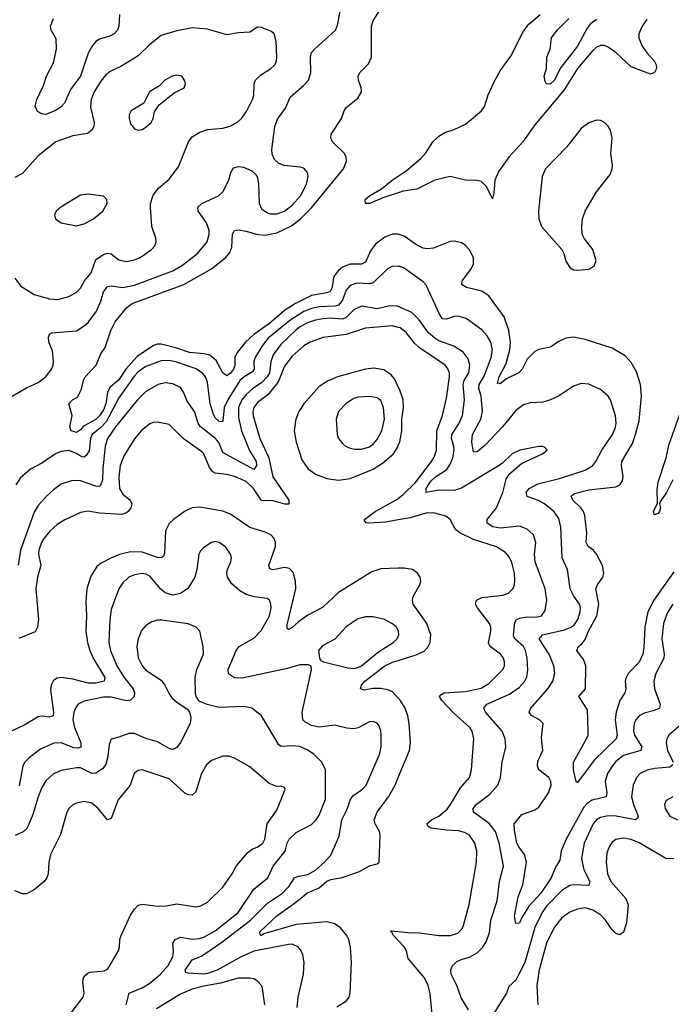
# Model space of a CAD drawing. Header units: inches. Extents: x 1550315 to 1685896, y 510706 to 640504.
# Tile 240 of 256: x 1598035 to 1601418, y 572753 to 577864. Entities that reach past the tile are written whole.
import ezdxf

# ---------------------------------------------------------------- set-up
doc = ezdxf.new("R2010")
doc.units = ezdxf.units.IN
doc.header["$MEASUREMENT"] = 0
doc.layers.add('B5597', color=7, linetype='Continuous')
doc.layers.add('B6507', color=7, linetype='Continuous')

msp = doc.modelspace()

# ---------------------------------------------------------------- linework, layer by layer
at = {"layer": 'B5597', "color": 5}
for points, elevation in [([(1597950, 575884.3), (1598070, 575953.6), (1598130, 575980.2), (1598169.7, 576010), (1598199.8, 576050), (1598208.7, 576070), (1598211.1, 576090), (1598205.6, 576145.6), (1598186, 576190), (1598184.8, 576215.2), (1598190, 576232), (1598202, 576238), (1598330, 576249.4), (1598370, 576274.2), (1598390, 576292.6), (1598434.3, 576350), (1598456.7, 576403.3), (1598470, 576451.4), (1598490, 576479.5), (1598510, 576483.1), (1598570, 576473.3), (1598630, 576485.8), (1598830, 576560.9), (1598880.2, 576590), (1598958, 576650), (1599008.1, 576710), (1599019.1, 576750), (1599017.9, 576770), (1599004.7, 576810), (1598961, 576870), (1598960.5, 576890), (1598980.7, 576910), (1599067.6, 576950), (1599089.7, 576970), (1599120.4, 577030), (1599131.1, 577070), (1599145.3, 577094.7), (1599170, 577101.3), (1599197.4, 577097.4), (1599239.3, 577079.3), (1599260.5, 577060.5), (1599267.9, 577047.9), (1599274.1, 577014.1), (1599277.8, 576910), (1599290, 576882.6), (1599320.5, 576860.5), (1599336.1, 576856.1), (1599370, 576856.8), (1599410, 576870.2), (1599450, 576901.8), (1599492.7, 576950), (1599524.4, 577010), (1599531.9, 577050), (1599528.2, 577070), (1599510, 577092.4), (1599490, 577098.5), (1599407.3, 577107.3), (1599378.6, 577118.6), (1599358, 577138), (1599346, 577166), (1599344.4, 577190), (1599358.8, 577310), (1599372.9, 577347.1), (1599415.2, 577404.8), (1599438.4, 577461.6), (1599510, 577523.1), (1599533.7, 577550), (1599546.8, 577590), (1599544.5, 577670), (1599550, 577692.9), (1599566.7, 577713.3), (1599673.7, 577810), (1599684.6, 577835.4), (1599710.9, 577970.9)], 540), ([(1600000, 576749.7), (1599999, 576750), (1599970, 576749.8), (1599930, 576735.4), (1599881.2, 576698.8), (1599856, 576664), (1599830, 576604.8), (1599810, 576595.2), (1599750, 576593.9), (1599731.4, 576588.6), (1599710, 576578.3), (1599690, 576561.6), (1599666.5, 576530), (1599655.5, 576470), (1599646.4, 576453.6), (1599630, 576445.8), (1599550, 576431.7), (1599466, 576390), (1599410, 576353.5), (1599332.5, 576287.5), (1599250.6, 576230), (1599207.5, 576190), (1599163.6, 576136.4), (1599151, 576110), (1599151, 576070), (1599144.4, 576050), (1599130, 576029.3), (1599110, 576014.3), (1599090, 576029.8), (1599055.4, 576095.4), (1599022.3, 576122.3), (1598992.3, 576130), (1598916.7, 576136.7), (1598850, 576159.1), (1598770, 576179), (1598750, 576178.7), (1598730, 576172.3), (1598644, 576116), (1598585.5, 576050), (1598550, 575994.9), (1598503.8, 575956.2), (1598491.2, 575930), (1598482.4, 575870), (1598470, 575838.8), (1598450, 575806.7), (1598430, 575788), (1598366.4, 575753.6), (1598350, 575734.7), (1598330, 575721), (1598302.7, 575730), (1598294.5, 575750), (1598307.3, 575810), (1598289.6, 575870), (1598309.4, 575890), (1598335.6, 575904.4), (1598354.9, 575945.1), (1598365.6, 575990), (1598375.2, 576010), (1598431.6, 576070), (1598456.4, 576130), (1598478, 576162), (1598507.4, 576250), (1598530, 576295.8), (1598591.8, 576370), (1598618.9, 576390), (1598886.8, 576490), (1599030, 576570.8), (1599104.4, 576630), (1599125, 576655), (1599136.9, 576683.1), (1599140.3, 576750), (1599150, 576770.3), (1599170, 576772.3), (1599210, 576766.3), (1599270, 576748.6), (1599310, 576744.8), (1599370, 576756.6), (1599445.9, 576794.1), (1599492.1, 576830), (1599550, 576886.5), (1599715, 577090), (1599730.6, 577130), (1599729.8, 577150), (1599720.3, 577170), (1599659.2, 577230), (1599649.6, 577250), (1599651.5, 577270), (1599706.3, 577350), (1599719.1, 577390), (1599730, 577408.2), (1599790, 577456.4), (1599809.7, 577490), (1599808.2, 577510), (1599793.7, 577550), (1599792.8, 577570), (1599800.5, 577590), (1599845.8, 577634.2), (1599861.5, 577670), (1599862, 577830), (1599870, 577857.6), (1599902.7, 577910)], 520), ([(1598553.4, 577890), (1598549.1, 577830), (1598542.4, 577810), (1598525.7, 577790), (1598502, 577778), (1598450, 577762), (1598430, 577749.8), (1598413.1, 577730), (1598390, 577689.7), (1598350, 577570.9), (1598298.3, 577501.7), (1598267.9, 577430), (1598248.8, 577410), (1598216.5, 577390), (1598170, 577372.4), (1598150, 577374.3), (1598126.5, 577386.5), (1598114.9, 577414.9), (1598123.7, 577450), (1598157.9, 577522.1), (1598174.2, 577570), (1598210, 577640.3), (1598225.9, 577710), (1598224.4, 577764.4), (1598198, 577810), (1598195.1, 577830), (1598210.7, 577870)], 540), ([(1598010, 576522.8), (1598041.2, 576481.2), (1598110, 576436.9), (1598190, 576414), (1598232.1, 576412.1), (1598290, 576426.7), (1598330.5, 576449.5), (1598350, 576470.3), (1598372.1, 576507.9), (1598405.1, 576550), (1598430, 576619.3), (1598470, 576645.7), (1598490, 576651.4), (1598510, 576648.4), (1598550, 576616.4), (1598590, 576609.1), (1598630, 576616.9), (1598660.9, 576630), (1598719.3, 576670), (1598737.2, 576690), (1598742.7, 576710), (1598741.2, 576730), (1598720.7, 576790), (1598713.5, 576890), (1598713.3, 576910), (1598727.4, 576952.6), (1598755.8, 576990), (1598810, 577035.3), (1598859.5, 577100.5), (1598910.7, 577229.3), (1598930, 577256), (1598970, 577280.2), (1599010, 577294), (1599090, 577301.2), (1599128.3, 577311.7), (1599167.3, 577332.7), (1599187.9, 577352.1), (1599214.5, 577390), (1599243, 577450), (1599249.9, 577470), (1599252.9, 577530), (1599259.3, 577550), (1599284.3, 577575.7), (1599338.7, 577610), (1599358.7, 577630), (1599367.6, 577650), (1599369.6, 577670), (1599365.6, 577750), (1599355.1, 577790), (1599341.6, 577801.6), (1599290, 577823.7), (1599270, 577824.5), (1599230, 577799.7), (1599170, 577795.4), (1599110, 577784.8), (1599010, 577815.1), (1598930, 577821.7), (1598850, 577806.2), (1598770, 577781.1), (1598710, 577734.5), (1598650, 577675.3), (1598559.6, 577620.4), (1598505, 577595), (1598482.8, 577577.2), (1598455.5, 577544.5), (1598422, 577490), (1598406.4, 577450), (1598403.2, 577410), (1598421.2, 577330), (1598420.3, 577310), (1598410, 577289.5), (1598387.7, 577272.3), (1598310, 577260.8), (1598222.4, 577230), (1598130, 577156.4), (1598050, 577064.7), (1598010, 577044.8)], 560), ([(1600000, 576965.2), (1599920.7, 576939.3), (1599852.4, 576910), (1599829.3, 576910), (1599828.3, 576930), (1599851.2, 576950), (1599913.9, 576986.1), (1599968.4, 577030), (1600000, 577051.2)], 480), ([(1600000, 576583.2), (1599970, 576584), (1599943.6, 576570), (1599870, 576498.5), (1599850, 576493.2), (1599784.6, 576495.4), (1599750, 576484.1), (1599730, 576459.3), (1599710, 576407.4), (1599690, 576381.2), (1599670, 576376.3), (1599590, 576373.5), (1599550, 576364.5), (1599510, 576348.7), (1599437.3, 576302.7), (1599324, 576210), (1599293.2, 576170), (1599256.6, 576110), (1599250.6, 576090), (1599251.6, 576050), (1599243.7, 576036.3), (1599199.8, 576010), (1599177.9, 575990), (1599114.6, 575890), (1599097, 575850), (1599090, 575779), (1599084.5, 575775.5), (1599070, 575777.4), (1599050, 575797.8), (1599039.9, 575819.9), (1599024.2, 575870), (1599010, 575982.9), (1598998.9, 576010), (1598986.4, 576026.4), (1598950.7, 576050.7), (1598850, 576086.4), (1598810, 576095.1), (1598770, 576093.5), (1598690, 576063.1), (1598650, 576035.8), (1598630, 576015.2), (1598550, 575901.2), (1598483.4, 575776.6), (1598454.4, 575745.6), (1598411.4, 575710), (1598402.8, 575690), (1598394.7, 575625.3), (1598379.2, 575600.8), (1598370, 575593.2), (1598350, 575598.1), (1598330, 575612), (1598290, 575626.8), (1598250, 575622.5), (1598221.5, 575610), (1598150, 575562.4), (1598091.7, 575530), (1598036.9, 575483.1), (1598014.9, 575450)], 540), ([(1600000, 576374.2), (1599990, 576378.5), (1599950, 576377.3), (1599890, 576362.5), (1599810, 576376.5), (1599770, 576357.4), (1599730, 576318.4), (1599710.1, 576309.9), (1599650, 576314.7), (1599610, 576311.3), (1599570, 576304), (1599528.4, 576290), (1599490.2, 576270), (1599470, 576253.7), (1599390, 576177.3), (1599350, 576124.8), (1599338.9, 576090), (1599331, 576030), (1599320.1, 576010), (1599290, 575978), (1599245.3, 575950), (1599210, 575918.3), (1599188.5, 575890), (1599170.9, 575850), (1599170, 575799.1), (1599187.1, 575730), (1599227.7, 575627.7), (1599262.5, 575570), (1599264.8, 575550), (1599250.7, 575529.3), (1599090, 575616.5), (1599068.7, 575668.7), (1599051.4, 575690), (1598971.6, 575751.6), (1598960.9, 575770), (1598941.6, 575830), (1598904.3, 575884.3), (1598886, 575930), (1598870, 575954), (1598830, 575974), (1598790, 575979), (1598754.4, 575970), (1598690, 575933.8), (1598647, 575890), (1598532.6, 575750), (1598490.1, 575690), (1598478.4, 575650), (1598465.8, 575534.2), (1598464.9, 575475.1), (1598454.8, 575445.2), (1598450, 575441.4), (1598430, 575442.6), (1598350, 575469.8), (1598308.5, 575471.5), (1598250, 575452), (1598210, 575423.5), (1598173.6, 575390), (1598130, 575341.4), (1598110, 575306.9), (1598039.8, 575110), (1598027.2, 575032.8)], 560), ([(1600000, 576266.1), (1599970, 576274.4), (1599830, 576262.4), (1599730, 576229.9), (1599610, 576214.8), (1599543.2, 576190), (1599509.3, 576170), (1599450, 576117.5), (1599410, 576065.4), (1599380.8, 575990), (1599368.7, 575971.3), (1599323.5, 575916.5), (1599270, 575876), (1599250.1, 575850), (1599244.6, 575830), (1599247, 575807), (1599281.7, 575690), (1599329, 575590), (1599349.7, 575490), (1599432.3, 575370), (1599431.7, 575348.3), (1599410.8, 575349.2), (1599350, 575365.8), (1599290, 575367.8), (1599249.4, 575430), (1599210, 575467.1), (1599150, 575492.8), (1599110, 575503.2), (1599050, 575509.2), (1599037, 575517), (1599019.4, 575539.4), (1598990, 575609.8), (1598980.7, 575620.7), (1598883.5, 575690), (1598810, 575762.4), (1598750, 575774.6), (1598730, 575773.6), (1598710, 575765.3), (1598665.8, 575730), (1598630, 575688.6), (1598578, 575602), (1598557.2, 575550), (1598549.2, 575489.2), (1598552.3, 575430), (1598570, 575400.1), (1598609.2, 575370), (1598617.7, 575350), (1598612.5, 575330), (1598597.3, 575310), (1598590, 575303.5), (1598564.5, 575295.5), (1598450, 575302), (1598390, 575312.3), (1598350, 575305.5), (1598270, 575268.3), (1598230, 575244), (1598191, 575209), (1598159.4, 575170), (1598147.6, 575150), (1598134.6, 575110), (1598132.7, 575090), (1598144.8, 575030), (1598126.9, 574970), (1598119.1, 574910), (1598131.9, 574750), (1598128, 574710), (1598114.6, 574685.4), (1598030, 574652.4)], 580), ([(1600000, 575958.7), (1599979.8, 575999.8), (1599962, 576022), (1599925.5, 576045.5), (1599874.1, 576054.1), (1599830, 576050.5), (1599684.4, 576010), (1599632.4, 575987.6), (1599590, 575960.3), (1599510, 575869.8), (1599483.9, 575830), (1599467.8, 575790), (1599459.3, 575730), (1599470, 575670.4), (1599499.3, 575579.3), (1599530, 575534), (1599570, 575504.6), (1599630, 575481.8), (1599690, 575474.3), (1599750, 575483), (1599870, 575530.8), (1599918.4, 575561.6), (1599975.2, 575610), (1599996.4, 575643.6), (1600000, 575652.8)], 620), ([(1600000, 575267.3), (1599935.7, 575255.7), (1599848, 575250), (1599832.8, 575252.8), (1599824.6, 575264.6), (1599824.8, 575270), (1599879.9, 575310), (1599989.2, 575370.8), (1600000, 575378.9)], 580), ([(1600000, 575016.2), (1599910, 575013.6), (1599863, 574997), (1599690.1, 574889.9), (1599607.6, 574812.4), (1599530, 574773.6), (1599481.5, 574738.5), (1599450, 574709), (1599430, 574698), (1599422.8, 574702.8), (1599423.2, 574723.2), (1599468.1, 574910), (1599467.3, 574950), (1599454.6, 574994.6), (1599434.9, 575014.9), (1599410, 575020.8), (1599350, 575008), (1599332.9, 575012.9), (1599327.6, 575030), (1599363.1, 575130), (1599362.4, 575150), (1599355.4, 575170), (1599338, 575190), (1599310, 575204), (1599230, 575228.3), (1599130, 575296.7), (1599090, 575312.5), (1598970, 575332.6), (1598930.1, 575329.9), (1598890, 575311.6), (1598832.6, 575270), (1598810, 575248.5), (1598791.6, 575210), (1598786.2, 575093.8), (1598780.7, 575079.3), (1598770.2, 575069.8), (1598750, 575072.5), (1598670, 575100.1), (1598610, 575101.7), (1598553.2, 575086.8), (1598511.7, 575070), (1598457.4, 575042.6), (1598435.4, 575024.6), (1598405, 574975), (1598383.7, 574910), (1598378.3, 574841.7), (1598381.8, 574770), (1598377.6, 574690), (1598386.5, 574630), (1598398.5, 574590), (1598415.5, 574550), (1598477.5, 574450), (1598472.9, 574430), (1598430, 574420.1), (1598390, 574420.5), (1598310, 574440.1), (1598251, 574449), (1598230, 574445.8), (1598210, 574434), (1598198, 574410), (1598194.5, 574385.5), (1598210.6, 574270), (1598209.2, 574250.8), (1598190, 574243.2), (1598150, 574248.1), (1598130, 574245.6), (1598058.5, 574201.5), (1597970, 574161)], 620), ([(1599475.5, 572735.5), (1599480.8, 572790), (1599508.3, 572910), (1599511.1, 572970), (1599504.2, 573010), (1599496.9, 573030), (1599482, 573050), (1599450, 573064.4), (1599430, 573063.9), (1599250, 573028), (1599181.9, 572998.1), (1599059.7, 572930), (1599010, 572913.1), (1598989.9, 572909.9), (1598910, 572915.1), (1598897.2, 572917.2), (1598894, 572930), (1598930, 572984.2), (1598977.9, 573002.1), (1599083.8, 573076.2), (1599232.7, 573190), (1599321.6, 573278.4), (1599399.2, 573330), (1599433.5, 573366.5), (1599461.1, 573410), (1599481.7, 573418.3), (1599530, 573427.2), (1599570, 573448.9), (1599617.4, 573490), (1599650, 573527), (1599694, 573626), (1599707.1, 573710), (1599734.3, 573765.7), (1599750, 573811.8), (1599765.1, 573834.9), (1599814, 573870), (1599833.2, 573890), (1599902.4, 574050), (1599910.8, 574090), (1599911.9, 574150), (1599910, 574174), (1599899.6, 574199.6), (1599890, 574212.8), (1599870, 574221.1), (1599850, 574219.1), (1599791.3, 574188.7), (1599770, 574183.5), (1599733, 574187), (1599670, 574202), (1599590, 574191.6), (1599550, 574199.8), (1599516.5, 574216.5), (1599504.8, 574230), (1599502, 574270), (1599548.9, 574488.9), (1599548, 574508), (1599534.6, 574514.6), (1599490, 574515.1), (1599424.6, 574495.4), (1599190, 574446.2), (1599150, 574447.6), (1599124.4, 574464.4), (1599119.7, 574470), (1599117.7, 574490), (1599157.8, 574590), (1599173.7, 574610), (1599250, 574653.5), (1599290, 574694.9), (1599331.2, 574770), (1599340.2, 574810), (1599338.9, 574830), (1599331.4, 574851.4), (1599319.6, 574859.6), (1599251.3, 574868.7), (1599210, 574880.6), (1599178.4, 574898.4), (1599135.9, 574935.9), (1599112.8, 574970), (1599109.7, 574990), (1599113, 575010), (1599131.5, 575050), (1599134, 575070), (1599129.6, 575089.6), (1599105.1, 575125.1), (1599070, 575149.3), (1599050, 575154.5), (1599030, 575149.4), (1598990, 575124.5), (1598973, 575107), (1598964.2, 575090), (1598955.2, 575010), (1598944.9, 574970), (1598908, 574912), (1598870, 574885.3), (1598830, 574875.9), (1598790, 574888.2), (1598766.9, 574906.9), (1598710, 574974.6), (1598690, 574986), (1598670, 574988.9), (1598630, 574982.2), (1598602, 574970), (1598570, 574941.3), (1598550, 574909.5), (1598510, 574802.7), (1598502.3, 574750), (1598497.3, 574630), (1598507, 574590), (1598538.7, 574510), (1598577.3, 574450), (1598623.9, 574390), (1598631.6, 574370), (1598628.7, 574350), (1598610, 574331.3), (1598590, 574327.7), (1598510, 574346.4), (1598470, 574347.5), (1598370, 574325.6), (1598339, 574310), (1598326.3, 574293.7), (1598316.6, 574270), (1598310.7, 574230), (1598318.9, 574190), (1598351.9, 574110), (1598351.9, 574088.1), (1598336.9, 574083.1), (1598315.4, 574084.6), (1598250, 574109.9), (1598212, 574108), (1598142.9, 574077.1), (1598085.5, 574034.5), (1598062.4, 574010), (1598051.1, 573990), (1598032.7, 573887.3)], 640), ([(1598587.5, 572750), (1598603.5, 572810), (1598670, 572838.1), (1598710, 572861.9), (1598766.4, 572910), (1598806, 572954), (1598830, 572998.4), (1598833.2, 573026.8), (1598830.5, 573070), (1598841.4, 573090), (1598870, 573101.4), (1598930, 573091.6), (1598966, 573094), (1598990, 573100.9), (1599050, 573134.1), (1599168.8, 573230), (1599249.5, 573350.5), (1599322.2, 573410), (1599350.8, 573470), (1599412.3, 573547.7), (1599423.2, 573590), (1599433.2, 573610), (1599470, 573644), (1599550, 573686.5), (1599574.4, 573710), (1599590, 573734), (1599622.3, 573817.7), (1599623.1, 573970), (1599604.1, 574010), (1599563.5, 574050), (1599530, 574072.5), (1599490, 574090.5), (1599450, 574095.3), (1599391.5, 574091.5), (1599379.5, 574099.5), (1599290, 574249.6), (1599240.7, 574290), (1599198.8, 574298.8), (1599070, 574294), (1599008.8, 574308.8), (1598966, 574326), (1598950.8, 574350.8), (1598947, 574367), (1598945.6, 574450), (1598953.9, 574490), (1598988.8, 574570), (1598987.7, 574610), (1598969.7, 574690), (1598951.3, 574711.3), (1598910, 574727.2), (1598773.1, 574746.9), (1598750, 574746.8), (1598721.2, 574738.8), (1598690, 574719.8), (1598667.3, 574692.7), (1598649.4, 574650.6), (1598642.2, 574610), (1598650, 574550.6), (1598670, 574509.2), (1598690, 574486.8), (1598770, 574434.7), (1598789.1, 574409.1), (1598810, 574363.6), (1598824.1, 574344.1), (1598850, 574320.8), (1598905.2, 574285.2), (1598915.8, 574270), (1598923, 574243), (1598920.7, 574210), (1598870, 574112.6), (1598850, 574085.4), (1598830, 574076), (1598810, 574080.9), (1598750, 574115.6), (1598690, 574133.3), (1598630, 574157.8), (1598601.4, 574158.6), (1598550, 574138.7), (1598510, 574129), (1598499, 574101), (1598491.5, 574030), (1598482.1, 573997.9), (1598464.8, 573975.2), (1598430, 573952.6), (1598410, 573951.2), (1598350, 573979.6), (1598330, 573980.5), (1598250, 573966.3), (1598210, 573949.8), (1598170, 573912.1), (1598150, 573877.4), (1598130.6, 573829.4), (1598102.6, 573737.4), (1598073, 573667), (1598052.4, 573647.6), (1598011.6, 573628.4)], 660), ([(1600000, 574692.6), (1599990.9, 574710), (1599970, 574728.6), (1599929.5, 574750), (1599870, 574764.8), (1599830, 574763.5), (1599790, 574752.9), (1599730, 574712.3), (1599670, 574647.6), (1599606.1, 574613.9), (1599586.8, 574590), (1599591.3, 574550), (1599598, 574538), (1599612, 574530), (1599738.9, 574498.9), (1599770, 574496.3), (1599790, 574501.2), (1599810, 574510.1), (1599897.1, 574582.9), (1599973.5, 574630), (1599995.3, 574650), (1600000, 574661.5)], 640), ([(1600000, 574342.1), (1599970, 574374.2), (1599945.8, 574385.8), (1599910, 574392.8), (1599868, 574392), (1599823.8, 574383.8), (1599804, 574390), (1599809.8, 574410), (1599826.7, 574430), (1599930, 574510.1), (1599970, 574528), (1600000, 574537.3)], 620), ([(1598290, 572693), (1598365.1, 572790), (1598369.7, 572810.3), (1598362.8, 572870), (1598366.8, 572890), (1598376, 572904), (1598390, 572915.8), (1598401.2, 572918.8), (1598473.6, 572926.4), (1598490, 572935.3), (1598501.7, 572950), (1598547.1, 573030), (1598553.7, 573050), (1598555.1, 573090), (1598561.3, 573110), (1598610, 573214.8), (1598630, 573247.3), (1598650, 573267.7), (1598670, 573272.4), (1598750, 573262.6), (1598795.4, 573264.6), (1598850, 573274.9), (1598950, 573259.5), (1598975.6, 573264.4), (1599010, 573282.4), (1599090, 573360.2), (1599138.2, 573430), (1599158.4, 573470), (1599218.8, 573541.2), (1599241.9, 573558.1), (1599271.1, 573570), (1599297.3, 573590), (1599307.5, 573610), (1599320.3, 573690), (1599370, 573760.7), (1599406, 573850), (1599412.7, 573870), (1599410, 573878), (1599390, 573885.2), (1599370, 573883.7), (1599330, 573898.7), (1599230, 573985.7), (1599150, 574031.1), (1599120.6, 574040.6), (1599090, 574041), (1599030, 574018.3), (1599004, 573996), (1598978.6, 573950), (1598950, 573856.2), (1598930, 573839.1), (1598910, 573840.9), (1598890, 573850.9), (1598810, 573923.2), (1598670, 573969.7), (1598650, 573966.3), (1598628.8, 573950), (1598608.9, 573890), (1598546.5, 573813.5), (1598510, 573718), (1598490, 573709.5), (1598443.1, 573770), (1598410, 573796.2), (1598370, 573804.8), (1598330, 573797.4), (1598311.4, 573788.6), (1598290.2, 573769.8), (1598279.6, 573750), (1598245.9, 573634.1), (1598195.4, 573530), (1598186.9, 573490), (1598182.3, 573430), (1598175.6, 573410), (1598161.2, 573390), (1598110, 573346.3), (1598070, 573326.8), (1598050, 573326.4), (1598010, 573342)], 680), ([(1599680.5, 572739.5), (1599731.2, 572770), (1599744.8, 572790), (1599750.8, 572810), (1599758, 572970), (1599752.7, 573050), (1599744.2, 573090), (1599733.8, 573110), (1599700.3, 573150), (1599670, 573170.8), (1599630, 573181.6), (1599470, 573167.4), (1599302, 573118), (1599290, 573109.9), (1599286, 573110), (1599281.7, 573121.7), (1599282.7, 573130), (1599370, 573212.4), (1599462.3, 573277.7), (1599528.7, 573331.3), (1599590, 573356.6), (1599630, 573392), (1599650, 573400.5), (1599708.9, 573411.1), (1599798.5, 573441.5), (1599850, 573472), (1599890, 573481.6), (1599900.9, 573490), (1599906.7, 573630), (1599902.4, 573650), (1599880.9, 573690), (1599875.6, 573710), (1599890.8, 573750), (1599950, 573829.2), (1599983.4, 573890), (1600000, 573929.9)], 620), ([(1600000, 573084.3), (1599975, 573110), (1599967.2, 573127.2), (1599959.5, 573130), (1599966.3, 573133.7), (1600000, 573130.1)], 580), ([(1599307.4, 572750), (1599295.2, 572835.2), (1599289.7, 572850), (1599270, 572873), (1599250, 572884.4), (1599230, 572888.5), (1599168.8, 572888.8), (1599077.5, 572862.5), (1598990, 572847.8), (1598930, 572830.8), (1598870, 572804.8), (1598745.7, 572730)], 660)]:
    msp.add_lwpolyline(points, dxfattribs=dict(at, elevation=elevation))
for points, elevation in [([(1598850, 577576.3), (1598826, 577570), (1598787.7, 577550), (1598760.4, 577519.6), (1598708.4, 577490), (1598678.8, 577430), (1598613.4, 577390), (1598603.8, 577370), (1598603.1, 577350), (1598610, 577322.8), (1598630, 577297.3), (1598650.6, 577290.6), (1598670, 577294.4), (1598690, 577305.3), (1598716.9, 577330), (1598727.6, 577350), (1598734, 577386), (1598758.9, 577421.1), (1598836.6, 577483.4), (1598889.3, 577510.7), (1598896, 577530), (1598892.9, 577547.1), (1598877.2, 577570)], 580), ([(1598390, 576958), (1598350, 576953.6), (1598248, 576890), (1598224.4, 576870), (1598216.4, 576850), (1598220.5, 576830), (1598250, 576808.8), (1598330, 576793.7), (1598370, 576804.2), (1598418.4, 576830), (1598466, 576870), (1598488.7, 576910), (1598488, 576930), (1598470, 576948)], 580), ([(1599850, 575908.2), (1599790, 575904.5), (1599770, 575898), (1599730, 575870.8), (1599689.2, 575830), (1599678.2, 575790), (1599682.3, 575710), (1599690.3, 575690), (1599710, 575663.7), (1599726.4, 575650), (1599750, 575639.7), (1599774.2, 575634.2), (1599810, 575634), (1599850, 575646.8), (1599870, 575661), (1599890, 575683.9), (1599915, 575730), (1599928.6, 575790), (1599923.9, 575850), (1599910, 575886.9), (1599890, 575901.5)], 640)]:
    msp.add_lwpolyline(points, close=True, dxfattribs=dict(at, elevation=elevation))
at = {"layer": 'B6507', "color": 5}
for points, elevation in [([(1600000, 577051.2), (1600041.1, 577078.9), (1600116.6, 577143.4), (1600145.2, 577174.8), (1600179.8, 577230), (1600210, 577259.6), (1600241.7, 577278.3), (1600290, 577294), (1600350, 577320.7), (1600432.9, 577390), (1600447.2, 577412.8), (1600466.4, 577473.6), (1600498.1, 577541.9), (1600530, 577598.9), (1600585.1, 577674.9), (1600650, 577803.8), (1600678.8, 577841.2), (1600736.2, 577890)], 480), ([(1601290, 577865.1), (1601266, 577830), (1601249.1, 577790), (1601249.1, 577770), (1601263.9, 577730), (1601290, 577691.8), (1601328.7, 577650), (1601338.9, 577630), (1601340.3, 577610), (1601330, 577589.5), (1601310, 577580.5), (1601210, 577619.4), (1601131.6, 577691.6), (1601090, 577721.7), (1601070, 577729.1), (1601050, 577729.8), (1601030, 577721.1), (1601010, 577703.7), (1600930.6, 577610), (1600861, 577499), (1600710, 577317.4), (1600647.1, 577230), (1600574.9, 577150), (1600522.7, 577077.3), (1600501.9, 577030), (1600497, 576963), (1600490, 576933.2), (1600457.7, 576997.7), (1600430, 577023.8), (1600410, 577028.9), (1600349.9, 577029.9), (1600270, 577049.4), (1600189.4, 577030.6), (1600095.9, 576984.1), (1600026.2, 576973.8), (1600000, 576965.2)], 480), ([(1601030, 577864.3), (1600998.6, 577841.4), (1600980.6, 577819.4), (1600930, 577727), (1600844.1, 577615.9), (1600810, 577548.1), (1600790, 577531.2), (1600770, 577529.6), (1600762.2, 577542.2), (1600758.3, 577570), (1600769.6, 577610), (1600772.3, 577670), (1600789.2, 577710), (1600795.6, 577770), (1600824.7, 577810), (1600884.8, 577870)], 460), ([(1601430, 574998.2), (1601326.7, 574850), (1601295.7, 574790), (1601280.7, 574710), (1601275.3, 574604.7), (1601269.5, 574570), (1601250, 574528.2), (1601194.5, 574470), (1601183.5, 574450), (1601178.8, 574430), (1601182.3, 574390), (1601177.1, 574370), (1601151.2, 574330), (1601131.4, 574268.6), (1601125.9, 574230), (1601137.2, 574150), (1601131.8, 574130), (1601018.6, 574021.4), (1600930, 573903.7), (1600924.5, 573910), (1600909.8, 573970), (1600909.8, 574010), (1600977.3, 574130), (1600985.2, 574150), (1600986.6, 574170), (1600981.8, 574281.8), (1600936.8, 574350), (1600971.6, 574390), (1600973.1, 574510), (1600962.3, 574542.3), (1600928, 574590), (1600935.9, 574610), (1600955, 574625), (1600970, 574645.8), (1600987.9, 574690), (1601030.9, 574770), (1601041.2, 574830), (1601026.2, 574910), (1601033.9, 574930), (1601062.8, 574970), (1601067.4, 574990), (1601059.9, 575030), (1601029.8, 575090), (1601012.9, 575110), (1600986.6, 575130), (1600975.7, 575150), (1600978.3, 575198.3), (1600968.4, 575290), (1600961, 575310), (1600948.2, 575330), (1600906.1, 575370), (1600897.4, 575390), (1600915.1, 575404.9), (1600990, 575423.9), (1601130, 575438.2), (1601150.5, 575449.5), (1601163.5, 575470), (1601168, 575492), (1601159.1, 575550), (1601160.9, 575570), (1601215.6, 575664.4), (1601232.4, 575710), (1601250, 575780.7), (1601263, 575910), (1601257.3, 575970), (1601236.4, 576036.4), (1601210, 576084.2), (1601178.9, 576118.9), (1601110, 576158.3), (1600970, 576204), (1600910, 576215.8), (1600870, 576211.1), (1600830, 576191.1), (1600790, 576163.5), (1600730, 576150.9), (1600710, 576141.8), (1600670, 576101), (1600643.4, 576050), (1600626.8, 576030), (1600561.3, 575998.7), (1600530, 575973.7), (1600522.5, 575977.5), (1600514.6, 575974.6), (1600523.8, 576010), (1600560.2, 576079.8), (1600579.3, 576150), (1600583.1, 576190), (1600574.5, 576250), (1600550, 576322), (1600470, 576429.8), (1600433.7, 576453.7), (1600354.1, 576474.1), (1600329.2, 576489.2), (1600333.3, 576510), (1600379.4, 576570), (1600390, 576597.3), (1600390.6, 576630), (1600369.9, 576669.9), (1600350, 576692.1), (1600330, 576706), (1600290, 576714.5), (1600270, 576711.9), (1600183, 576677), (1600150, 576674), (1600130, 576677.2), (1600094.3, 576694.3), (1600030, 576740.2), (1600000, 576749.7)], 520), ([(1601425, 574830), (1601396.8, 574783.2), (1601377.7, 574730), (1601368.1, 574650), (1601380.5, 574570), (1601378.5, 574550), (1601337.7, 574470), (1601327.4, 574430), (1601330.8, 574390), (1601359.5, 574310), (1601355.9, 574290), (1601330, 574277.2), (1601276.3, 574263.7), (1601250.3, 574250), (1601233, 574230), (1601225.4, 574210), (1601221.5, 574170), (1601226.1, 574150), (1601265, 574090), (1601259.5, 574070), (1601170, 574044.9), (1601130, 574012.7), (1601110.5, 573989.5), (1601086.7, 573950), (1601073.5, 573910), (1601082.3, 573850), (1601079.6, 573830), (1601007.2, 573812.8), (1600982.8, 573797.2), (1600963.6, 573776.4), (1600871.1, 573610), (1600845.8, 573550), (1600839.1, 573500.9), (1600816, 573464), (1600794.6, 573410), (1600741, 573330), (1600678.3, 573261.7), (1600640.3, 573199.7), (1600630, 573174), (1600610, 573172.7), (1600603.7, 573210), (1600623.4, 573310), (1600646.2, 573373.8), (1600666.7, 573490), (1600655.8, 573530), (1600625.8, 573570), (1600616.2, 573590), (1600603.9, 573656.1), (1600602.4, 573690), (1600641.6, 573738.4), (1600710, 573762), (1600730, 573776.8), (1600780.2, 573850), (1600794, 573890), (1600792.4, 573910), (1600782.3, 573930), (1600729.9, 573969.9), (1600722.5, 573990), (1600725.3, 574014.7), (1600750.8, 574070), (1600743.8, 574136.2), (1600753.2, 574210), (1600734, 574230), (1600692.1, 574252.1), (1600680.5, 574270), (1600687.8, 574290), (1600777.4, 574390), (1600802.3, 574430), (1600812.9, 574470), (1600807.2, 574510), (1600783.2, 574570), (1600732.5, 574650), (1600749.2, 574670.8), (1600864, 574696), (1600897.8, 574710), (1600914.9, 574725.1), (1600931.6, 574750), (1600944.9, 574790), (1600945.7, 574810), (1600940.2, 574830), (1600911.4, 574871.4), (1600893.3, 574910), (1600878.6, 575010), (1600851.2, 575071.2), (1600844.1, 575230), (1600834.2, 575274.2), (1600809.3, 575309.3), (1600759.2, 575350), (1600727.8, 575367.8), (1600668.5, 575388.5), (1600663.9, 575410), (1600679.5, 575430), (1600724.7, 575455.3), (1600837.4, 575482.6), (1600970, 575526.1), (1601009.8, 575550), (1601026.3, 575570), (1601056.5, 575630), (1601112.2, 575710), (1601127.3, 575747.3), (1601130.6, 575770), (1601127.2, 575807.2), (1601101.1, 575890), (1601089.6, 575910), (1601050, 575944.7), (1600990, 575972.6), (1600950, 575975.8), (1600910, 575962), (1600832.4, 575910), (1600790, 575889.8), (1600750, 575879.2), (1600685.5, 575874.5), (1600650, 575865.1), (1600610, 575835.8), (1600541.1, 575750), (1600450, 575653.8), (1600410, 575620.3), (1600390, 575618), (1600381.3, 575670), (1600385.8, 575710), (1600428.9, 575790), (1600437.3, 575830), (1600431.1, 575910), (1600418, 575950), (1600419.7, 575970), (1600446.4, 576013.6), (1600482.1, 576110), (1600488.7, 576150), (1600481.3, 576190), (1600462.1, 576222.1), (1600433.9, 576253.9), (1600352.5, 576312.5), (1600310, 576324.6), (1600290, 576322.9), (1600250, 576309.2), (1600230, 576311.7), (1600214.5, 576334.5), (1600144.9, 576484.9), (1600130, 576503.5), (1600030, 576573.5), (1600010, 576582.9), (1600000, 576583.2)], 540), ([(1600364.8, 572724.8), (1600326.6, 572786.6), (1600306.5, 572846.5), (1600275.1, 572910), (1600273.3, 572930), (1600280.4, 572950), (1600304.8, 572975.2), (1600332.3, 572987.7), (1600370, 572996.8), (1600410, 573020.2), (1600439.4, 573050), (1600458.7, 573081.3), (1600473.8, 573126.2), (1600480.9, 573190), (1600514.1, 573290), (1600526, 573390), (1600546, 573470), (1600523.7, 573590), (1600505.2, 573650), (1600472.1, 573692.1), (1600390.8, 573750), (1600389.8, 573770), (1600405.3, 573790), (1600475.9, 573844.1), (1600517.8, 573890), (1600530.6, 573929.4), (1600539.1, 574010), (1600557.8, 574090), (1600554.5, 574130), (1600539.5, 574170), (1600452.5, 574270), (1600444.2, 574290), (1600459.8, 574310), (1600577.3, 574362.7), (1600630, 574399.7), (1600656.5, 574430), (1600666.9, 574453.1), (1600673.1, 574486.9), (1600669.9, 574550.1), (1600660.4, 574590), (1600650, 574609.8), (1600607.5, 574647.5), (1600600.7, 574660.7), (1600597.7, 574670), (1600605.2, 574734.8), (1600613.1, 574750), (1600630, 574757.6), (1600670, 574763.3), (1600717.7, 574762.3), (1600744, 574770), (1600762.9, 574797.1), (1600771.3, 574850), (1600763.2, 574910), (1600711.2, 575050), (1600707.9, 575090), (1600713.7, 575150), (1600701.8, 575190), (1600670, 575219.4), (1600630, 575234.8), (1600530, 575224.5), (1600491, 575231), (1600462.4, 575250), (1600461.2, 575270), (1600510, 575330.3), (1600543.2, 575410), (1600560.9, 575479.1), (1600576.2, 575503.8), (1600640.5, 575559.5), (1600748.7, 575610), (1600773.2, 575630), (1600763.1, 575643.1), (1600750, 575648.7), (1600730, 575649), (1600631.3, 575630), (1600590.7, 575610), (1600539.9, 575560.1), (1600516, 575544), (1600328.7, 575431.3), (1600290, 575420.1), (1600210, 575421.1), (1600145.4, 575410), (1600145.2, 575430), (1600170, 575467.9), (1600193.9, 575490), (1600251.7, 575528.3), (1600267.6, 575552.4), (1600283.1, 575590), (1600289.9, 575630), (1600289, 575650), (1600276.7, 575690), (1600278.6, 575710), (1600314.4, 575765.6), (1600333.4, 575810), (1600344, 575890), (1600337.3, 575970), (1600343, 575990), (1600366.6, 576030), (1600372.1, 576070), (1600363.3, 576103.3), (1600337.3, 576137.3), (1600289.5, 576169.5), (1600210, 576196.9), (1600189.8, 576210), (1600157.9, 576237.9), (1600107.3, 576307.3), (1600070, 576343.9), (1600000, 576374.2)], 560), ([(1600000, 575378.9), (1600023.4, 575396.6), (1600090, 575462.2), (1600173.5, 575570), (1600186.8, 575593.2), (1600198.7, 575630), (1600200.8, 575730), (1600229.3, 575810), (1600250, 575899.1), (1600265.5, 576010), (1600265.6, 576030), (1600255.5, 576055.5), (1600243.1, 576070), (1600110, 576159.9), (1600084.5, 576184.5), (1600040.5, 576240.5), (1600010, 576263.4), (1600000, 576266.1)], 580), ([(1600000, 575652.8), (1600007.6, 575672.4), (1600017.9, 575730), (1600018.8, 575790), (1600027.7, 575850), (1600025.6, 575890), (1600006.2, 575946.2), (1600000, 575958.7)], 620), ([(1601425.5, 575474.5), (1601393, 575410), (1601359.3, 575360.7), (1601357, 575350), (1601362, 575330), (1601356, 575310), (1601350, 575301), (1601330, 575294), (1601326, 575310), (1601346.6, 575353.4), (1601344.3, 575424.3), (1601350, 575463.1), (1601390.9, 575589.1), (1601405.6, 575654.4), (1601481, 575870)], 480), ([(1600000, 573130.1), (1600050, 573124.7), (1600110, 573124.5), (1600210.5, 573109.5), (1600270, 573109.4), (1600310, 573122.7), (1600330, 573143.1), (1600338.9, 573161.1), (1600368.6, 573271.4), (1600405.9, 573490), (1600408.5, 573550), (1600398.3, 573590), (1600370.8, 573630), (1600344.8, 573644.8), (1600312.5, 573652.5), (1600250, 573655.9), (1600170, 573667.4), (1600155.7, 573675.7), (1600148.2, 573690), (1600173.1, 573710), (1600210.6, 573729.4), (1600253.7, 573766.3), (1600272, 573790), (1600322.8, 573877.2), (1600369.7, 573930), (1600380.9, 573970), (1600392.2, 574130), (1600383.9, 574170), (1600371.3, 574190), (1600286.3, 574266.3), (1600226.8, 574330), (1600214.2, 574350), (1600220.7, 574359.3), (1600239.3, 574370), (1600350, 574376.5), (1600430, 574394.2), (1600470, 574418.1), (1600543.7, 574490), (1600551.3, 574510), (1600552, 574530), (1600545.8, 574550), (1600530.7, 574570), (1600477.5, 574610), (1600469.4, 574629.4), (1600480.5, 574690), (1600480.6, 574710), (1600474.5, 574730), (1600410.7, 574810), (1600401.1, 574830), (1600406.9, 574850), (1600434.8, 574865.2), (1600543.3, 574876.7), (1600573.2, 574886.8), (1600595.4, 574910), (1600603.9, 574930), (1600606, 574954), (1600602.9, 574990), (1600590, 575045.6), (1600575.2, 575075.2), (1600557.3, 575097.3), (1600510, 575127.4), (1600390, 575165.8), (1600319.6, 575199.6), (1600297.3, 575217.3), (1600269.8, 575269.8), (1600247.3, 575287.3), (1600190, 575301.4), (1600150, 575303.9), (1600061.6, 575278.4), (1600000, 575267.3)], 580), ([(1600000, 574537.3), (1600093.5, 574566.5), (1600133.8, 574586.2), (1600154.1, 574605.9), (1600166.6, 574630), (1600169.9, 574670), (1600149.1, 574730), (1600077, 574830), (1600073.8, 574850), (1600077.7, 574870), (1600112.9, 574930), (1600118, 574950), (1600113.7, 574970), (1600099.7, 574990), (1600073.3, 575010), (1600030, 575017), (1600000, 575016.2)], 620), ([(1600000, 574661.5), (1600003.5, 574670), (1600001.4, 574690), (1600000, 574692.6)], 640), ([(1600000, 573929.9), (1600058.3, 574070), (1600063.9, 574110), (1600057.3, 574210), (1600050.5, 574250), (1600035.2, 574290), (1600010, 574331.4), (1600000, 574342.1)], 620), ([(1601470, 574207), (1601404.7, 574150), (1601394, 574130), (1601390.2, 574110), (1601397.5, 574070), (1601428, 574010)], 560), ([(1601424.9, 573995.1), (1601410, 573984.5), (1601330, 573977.1), (1601291.7, 573968.3), (1601256.5, 573950), (1601237.2, 573930), (1601219.8, 573890), (1601210.8, 573830), (1601221.2, 573790), (1601246, 573730), (1601241.8, 573718.2), (1601232.2, 573710), (1601131.1, 573728.9), (1601089.2, 573730.8), (1601050, 573722.6), (1601030, 573710.5), (1601012.1, 573690), (1600964.7, 573590), (1600950.7, 573510), (1600963.1, 573450), (1600994.4, 573390), (1600990.2, 573370), (1600910, 573373.2), (1600890, 573369.3), (1600850, 573342.8), (1600770, 573262.5), (1600748, 573230), (1600710, 573150.8), (1600657.1, 572970), (1600610, 572878.8), (1600574.1, 572845.9), (1600562.1, 572810), (1600490, 572694.1)], 560), ([(1601424.7, 573830), (1601390.8, 573810), (1601383, 573790), (1601385.5, 573770), (1601410.8, 573730), (1601449.1, 573710.9)], 580), ([(1601430, 573508.5), (1601390, 573509.7), (1601250, 573591.7), (1601210, 573608.5), (1601170, 573615.4), (1601130, 573608.7), (1601110, 573594.8), (1601094.2, 573570), (1601083.4, 573536.6), (1601078.6, 573490), (1601086.7, 573430), (1601104.4, 573390), (1601181.9, 573301.9), (1601194.5, 573270), (1601184.8, 573175.2), (1601170, 573127.3), (1601150, 573113.3), (1601130, 573119.7), (1601110, 573138.7), (1601075.8, 573190), (1601050, 573217.8), (1601010, 573242.3), (1600970, 573252.7), (1600930, 573247.4), (1600890, 573230.8), (1600850, 573200.8), (1600810, 573150.9), (1600770, 573069.7), (1600731, 572931), (1600720.1, 572850), (1600725.4, 572750)], 580), ([(1600178.1, 572681.9), (1600166.6, 572806.6), (1600155.2, 572850), (1600135.6, 572890), (1600052.2, 572990), (1600042.5, 573030), (1600031.6, 573051.6), (1600000, 573084.3)], 580)]:
    msp.add_lwpolyline(points, dxfattribs=dict(at, elevation=elevation))
at = {"layer": 'B6507', "color": 5, "elevation": 520}
msp.add_lwpolyline([(1601030, 577342), (1600990, 577327.6), (1600950, 577298.4), (1600875.7, 577204.3), (1600764.9, 577090), (1600747.6, 577050), (1600728.4, 576870), (1600730.2, 576830), (1600744.2, 576790), (1600848.7, 576670), (1600859.5, 576650), (1600870.4, 576610), (1600890, 576578), (1600910, 576565.7), (1600930, 576563.7), (1600990, 576568.4), (1601016.3, 576583.7), (1601027, 576613), (1601011.1, 576670), (1600966.5, 576726.5), (1600955.4, 576750), (1600952.3, 576790), (1600957.3, 576830), (1600971.1, 576870), (1601029.8, 576970), (1601100.5, 577059.5), (1601111, 577090), (1601112.1, 577107.9), (1601103.9, 577170), (1601109.8, 577250), (1601102.3, 577290), (1601090, 577311.3), (1601070, 577329.7), (1601050, 577339.7)], close=True, dxfattribs=at)

doc.saveas('drawing.dxf')
